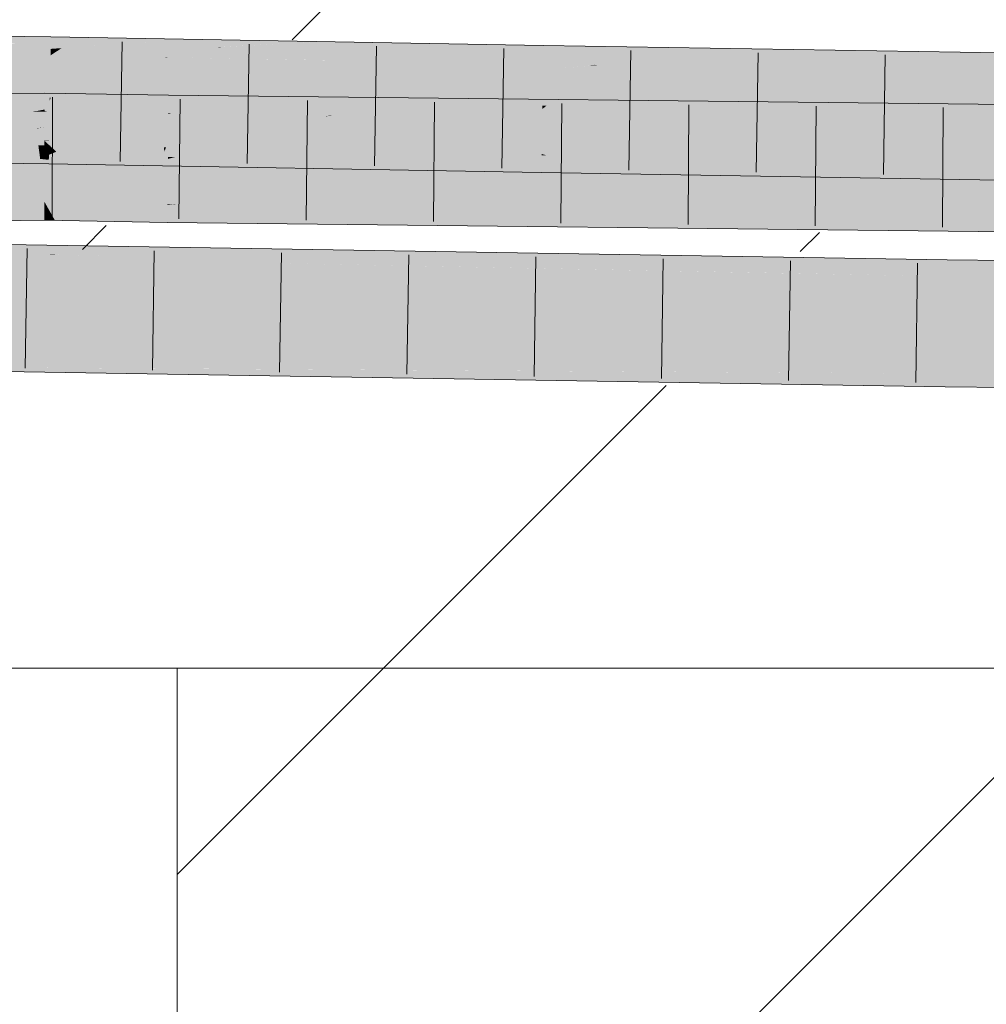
# Model space of a CAD drawing. Extents: x -620 to 300, y 62 to 1112.
# Tile 149 of 256: x 197.11 to 199.01, y 718.22 to 720.15. Entities that reach past the tile are written whole.
import ezdxf
from ezdxf.lldxf.tags import DXFTag

# ---------------------------------------------------------------- set-up
doc = ezdxf.new("R2010")
doc.units = 0
doc.layers.get('0').update_dxf_attribs({"lineweight": 13})
doc.layers.add('E_Detail_Linie_Text_Bem', color=7, linetype='Continuous', lineweight=13)
for name, color, linetype, lineweight, true_color in [('E_Detail_Wandschraffur', 7, 'Continuous', 5, 0xc0c0c0), ('E_Leerrohr 25-A06G9SFR8I', 7, 'Continuous', 9, 0xff8000), ('E_Leerrohr 25-Shading', 7, 'Continuous', 9, 0xff8000)]:
    doc.layers.add(name, color=color, linetype=linetype, lineweight=lineweight, true_color=true_color)
tags = doc.linetypes.add('fein_strichliert', pattern=[4, 1, -2, 1]).pattern_tags.tags
tags[8:9] = [DXFTag(74, 4), DXFTag(75, 0), DXFTag(340, '0'), DXFTag(46, 0.0), DXFTag(50, 0.0), DXFTag(44, 0.0), DXFTag(45, 0.0)]
tags[6:7] = [DXFTag(74, 4), DXFTag(75, 0), DXFTag(340, '0'), DXFTag(46, 0.0), DXFTag(50, 0.0), DXFTag(44, 0.0), DXFTag(45, 0.0)]
tags[4:5] = [DXFTag(74, 4), DXFTag(75, 0), DXFTag(340, '0'), DXFTag(46, 0.0), DXFTag(50, 0.0), DXFTag(44, 0.0), DXFTag(45, 0.0)]

# ---------------------------------------------------------------- blocks, each defined once
blk = doc.blocks.new('Shading-A06G9S0U8I', base_point=(171.703, 717.8628))
at = {"layer": 'E_Leerrohr 25-Shading', "color": 43, "true_color": 0xd7ab7f}
for points in [[(197.1671, 720.1137), (197.0227, 720.0847), (197.1668, 720.0956)], [(197.0436, 720.121), (197.0263, 720.1005), (197.1672, 720.1194), (197.1671, 720.1137)], [(197.0264, 720.0854), (197.1671, 720.1137), (197.0968, 720.1071)], [(197.1671, 720.1137), (197.1668, 720.0956), (197.2213, 720.1185), (197.1884, 720.0971)], [(197.2213, 720.1185), (197.1672, 720.1194), (197.1671, 720.1137)], [(197.2213, 720.1185), (197.1884, 720.0971), (197.4364, 720.1147)], [(197.6994, 720.1102), (197.4364, 720.1147), (197.2586, 720.0975), (197.2857, 720.104)], [(197.0227, 720.0847), (197.1666, 720.0829), (197.1668, 720.0956)], [(197.1943, 720.0824), (197.1884, 720.0971), (197.1666, 720.0829)], [(197.1668, 720.0956), (197.1666, 720.0829), (197.1884, 720.0971)], [(197.2857, 720.104), (197.1884, 720.0971), (197.2586, 720.0975)], [(197.1943, 720.0824), (197.1961, 720.0825), (197.1884, 720.0971), (197.2586, 720.0975)], [(197.5001, 720.0989), (197.4939, 720.0989), (197.3937, 720.0789), (197.1943, 720.0824)], [(197.1961, 720.0825), (197.4939, 720.0989), (197.2586, 720.0975)], [(197.6994, 720.1102), (197.2586, 720.0975), (197.4939, 720.0989)], [(197.3937, 720.0789), (197.9235, 720.1013), (197.5001, 720.0989)], [(197.3937, 720.0789), (197.3971, 720.0789), (197.9235, 720.1013), (197.9131, 720.1)], [(197.9131, 720.1), (197.3971, 720.0789), (197.8688, 720.094)], [(197.8688, 720.094), (197.3971, 720.0789), (197.7144, 720.0733)], [(197.5024, 720.0993), (197.4939, 720.0989), (197.5001, 720.0989)], [(197.5001, 720.0989), (197.6994, 720.1102), (197.5024, 720.0993)], [(197.5001, 720.0989), (197.9403, 720.1036), (197.6994, 720.1102), (197.9559, 720.1057)], [(197.9403, 720.1036), (197.5001, 720.0989), (197.9235, 720.1013)], [(198.1348, 720.1025), (197.8688, 720.094), (197.7162, 720.0732), (197.7144, 720.0733)], [(198.1348, 720.1025), (197.7162, 720.0732), (198.1345, 720.0842)], [(197.9509, 720.1015), (197.9131, 720.1), (198.1348, 720.1025), (197.8688, 720.094)], [(197.9131, 720.1), (197.9509, 720.1015), (197.9235, 720.1013)], [(197.9509, 720.1015), (198.0241, 720.1045), (197.9235, 720.1013), (197.9403, 720.1036)], [(197.9403, 720.1036), (198.0241, 720.1045), (197.9559, 720.1057)], [(197.9509, 720.1015), (198.1348, 720.1025), (198.0241, 720.1045)], [(198.1342, 720.066), (198.555, 720.0957), (198.1345, 720.0842)], [(198.5835, 720.0945), (198.555, 720.0957), (198.2359, 720.0643), (198.1342, 720.066)], [(198.555, 720.0957), (198.1348, 720.1025), (198.1345, 720.0842)], [(199.0352, 720.0749), (198.5835, 720.0945), (198.2449, 720.0641), (198.2359, 720.0643)], [(198.5909, 720.0952), (198.555, 720.0957), (198.5835, 720.0945)], [(199.0354, 720.0879), (198.5909, 720.0952), (199.0352, 720.0749), (198.5835, 720.0945)], [(197.7162, 720.0732), (198.1342, 720.066), (198.1345, 720.0842)], [(198.2449, 720.0641), (199.0349, 720.0513), (199.0352, 720.0749)], [(197.1249, 720.006), (196.9363, 719.9884), (197.0523, 719.9873), (196.9218, 719.9744)], [(197.1036, 720.0081), (196.9363, 719.9884), (197.1346, 720.0085), (197.1249, 720.006)], [(197.1549, 719.9975), (196.9829, 719.9697), (197.1549, 719.9839)], [(196.9853, 719.9701), (197.1549, 719.9975), (197.0523, 719.9873)], [(197.1549, 719.9975), (197.1549, 720.0088), (197.0523, 719.9873), (197.1249, 720.006)], [(197.1249, 720.006), (197.1549, 720.0088), (197.1346, 720.0085)], [(197.2821, 720.0065), (197.1549, 720.0088), (197.1549, 719.9975)], [(197.1549, 719.9975), (197.1549, 719.9839), (197.2821, 720.0065), (197.2094, 719.9869)], [(197.3985, 719.9972), (197.2094, 719.9869), (197.3983, 719.9831), (197.1595, 719.9734)], [(197.3119, 720.0059), (197.2821, 720.0065), (197.2108, 719.987), (197.2094, 719.9869)], [(197.3986, 720.0043), (197.3119, 720.0059), (197.3985, 719.9972), (197.2108, 719.987)], [(197.3985, 719.9972), (197.3983, 719.9831), (197.4989, 720.0032), (197.4482, 719.9854)], [(197.4989, 720.0032), (197.3986, 720.0043), (197.3985, 719.9972)], [(197.6012, 720.0021), (197.4989, 720.0032), (197.4953, 719.9876), (197.4482, 719.9854)], [(197.4784, 719.9853), (197.7686, 720.0003), (197.4953, 719.9876)], [(197.4784, 719.9853), (198.0346, 719.993), (197.7686, 720.0003), (198.0782, 719.9969)], [(197.7686, 720.0003), (197.6012, 720.0021), (197.4953, 719.9876)], [(198.0346, 719.993), (198.211, 719.9955), (198.0782, 719.9969)], [(197.1548, 719.9765), (197.1549, 719.9839), (197.1323, 719.9719), (196.9829, 719.9697)], [(197.1548, 719.9733), (197.1548, 719.9765), (197.1349, 719.9719), (197.1323, 719.9719)], [(197.2071, 719.9863), (197.2094, 719.9869), (197.1548, 719.9765), (197.1549, 719.9839)], [(197.1595, 719.9734), (197.2071, 719.9863), (197.1548, 719.9733), (197.1548, 719.9765)], [(197.3983, 719.9831), (197.1595, 719.9734), (197.3567, 719.9685), (197.1548, 719.9722)], [(197.3982, 719.9742), (197.3983, 719.9831), (197.3575, 719.9688)], [(197.8424, 719.9837), (197.3981, 719.9678), (197.9268, 719.9833), (197.7611, 719.9685)], [(197.3981, 719.9678), (197.8424, 719.9837), (197.4038, 719.9697)], [(197.4038, 719.9697), (197.4283, 719.9784), (197.3981, 719.9695), (197.3982, 719.9742)], [(197.4283, 719.9784), (197.4482, 719.9854), (197.3982, 719.9742), (197.3983, 719.9831)], [(197.4038, 719.9697), (197.8424, 719.9837), (197.4283, 719.9784), (197.4784, 719.9853)], [(197.4784, 719.9853), (197.4482, 719.9854), (197.4283, 719.9784)], [(197.4953, 719.9876), (197.4482, 719.9854), (197.4784, 719.9853)], [(197.8424, 719.9837), (197.9797, 719.9881), (197.4784, 719.9853), (198.0346, 719.993)], [(197.7611, 719.9685), (197.9833, 719.969), (197.9268, 719.9833), (198.6141, 719.9805)], [(197.9797, 719.9881), (197.8424, 719.9837), (197.9268, 719.9833)], [(198.9785, 719.9871), (198.211, 719.9955), (197.9268, 719.9833), (197.9797, 719.9881)], [(198.9785, 719.9871), (197.9268, 719.9833), (198.6141, 719.9805)], [(197.9797, 719.9881), (198.211, 719.9955), (198.0346, 719.993)], [(198.6141, 719.9805), (197.9833, 719.969), (199.3024, 719.9775), (199.1515, 719.9715)], [(198.9785, 719.9871), (198.6141, 719.9805), (199.4202, 719.9822), (199.3024, 719.9775)], [(197.1349, 719.9719), (197.1548, 719.9722), (197.1548, 719.9733)], [(197.1548, 719.9733), (197.1548, 719.9722), (197.1595, 719.9734)], [(197.3981, 719.9695), (197.3982, 719.9742), (197.3567, 719.9685), (197.3575, 719.9688)], [(197.3567, 719.9685), (197.3981, 719.9678), (197.3981, 719.9695)], [(197.3981, 719.9695), (197.3981, 719.9678), (197.4038, 719.9697)], [(197.7611, 719.9685), (197.3981, 719.9678), (197.7138, 719.9643)], [(197.7199, 719.9642), (197.9833, 719.969), (197.7138, 719.9643), (197.7611, 719.9685)], [(197.9833, 719.969), (197.7199, 719.9642), (199.1515, 719.9715), (199.1022, 719.9695)], [(199.1022, 719.9695), (197.7199, 719.9642), (198.6999, 719.9535)], [(200.1946, 719.9738), (199.1022, 719.9695), (198.7023, 719.9535), (198.6999, 719.9535)], [(200.1946, 719.9738), (198.7023, 719.9535), (200.1946, 719.9593)], [(198.7023, 719.9535), (200.1946, 719.9371), (200.1946, 719.9593)], [(197.02, 719.9047), (197.1444, 719.8932), (197.0133, 719.908), (197.1443, 719.8936)], [(197.0133, 719.908), (197.1443, 719.8936), (197.1426, 719.9064)], [(197.1444, 719.8932), (197.02, 719.9047), (197.1462, 719.8795), (197.0489, 719.8902)], [(197.1443, 719.8936), (197.1435, 719.9064), (197.1426, 719.9064)], [(197.1443, 719.8936), (197.1634, 719.8914), (197.1435, 719.9064), (197.1636, 719.9049)], [(197.1636, 719.9049), (197.1637, 719.9061), (197.1435, 719.9064)], [(197.1634, 719.8914), (197.2035, 719.8875), (197.1636, 719.9049), (197.1668, 719.9047)], [(197.1668, 719.9047), (197.1637, 719.9061), (197.1636, 719.9049)], [(197.3895, 719.9022), (197.1637, 719.9061), (197.3901, 719.8936)], [(197.3901, 719.8936), (197.1637, 719.9061), (197.3906, 719.8871), (197.1668, 719.9047)], [(197.3906, 719.8871), (197.1668, 719.9047), (197.392, 719.8691), (197.2035, 719.8875)], [(197.3901, 719.8936), (197.3935, 719.9021), (197.3895, 719.9022)], [(197.3901, 719.8936), (198.0157, 719.8636), (197.3935, 719.9021), (198.0157, 719.8649)], [(197.3935, 719.9021), (198.0157, 719.8649), (198.0149, 719.8912)], [(197.0489, 719.8902), (197.0882, 719.8704), (197.1632, 719.8776), (197.163, 719.8695)], [(197.1444, 719.8932), (197.1634, 719.8914), (197.1443, 719.8936)], [(197.1634, 719.8914), (197.1444, 719.8932), (197.1632, 719.8776), (197.1462, 719.8795)], [(197.1632, 719.8776), (197.2453, 719.868), (197.1634, 719.8914), (197.2035, 719.8875)], [(197.392, 719.8691), (197.2035, 719.8875), (197.3922, 719.8655), (197.2453, 719.868)], [(198.0157, 719.8636), (197.3901, 719.8936), (198.0159, 719.8589)], [(197.3906, 719.8871), (198.0159, 719.8589), (197.3901, 719.8936)], [(197.7439, 719.8594), (197.3906, 719.8871), (197.4361, 719.8647), (197.392, 719.8691)], [(197.3906, 719.8871), (197.7439, 719.8594), (198.0159, 719.8589), (198.016, 719.8546)], [(198.0157, 719.8649), (198.0163, 719.8912), (198.0149, 719.8912)], [(198.0157, 719.8649), (198.1307, 719.8581), (198.0163, 719.8912), (198.1312, 719.8867)], [(198.1312, 719.8867), (198.1312, 719.8892), (198.0163, 719.8912)], [(198.1307, 719.8581), (198.261, 719.8505), (198.1312, 719.8867), (198.1411, 719.8863)], [(198.1411, 719.8863), (198.1312, 719.8892), (198.1312, 719.8867)], [(198.1312, 719.8892), (198.1411, 719.8863), (199.0322, 719.8745), (199.0319, 719.8521)], [(198.1411, 719.8863), (198.261, 719.8505), (199.0319, 719.8521), (199.0317, 719.838)], [(197.163, 719.8695), (197.2453, 719.868), (197.1632, 719.8776)], [(197.4361, 719.8647), (197.392, 719.8691), (197.3922, 719.8655)], [(198.0157, 719.8636), (198.1307, 719.8581), (198.0157, 719.8649)], [(198.1306, 719.8526), (198.1307, 719.8581), (198.0159, 719.8589), (198.0157, 719.8636)], [(198.016, 719.8546), (198.1306, 719.8526), (198.0159, 719.8589)], [(198.1306, 719.8526), (198.261, 719.8505), (198.1307, 719.8581)], [(197.1544, 719.7918), (197.1544, 719.7954), (196.925, 719.7922)], [(196.9395, 719.7877), (197.1544, 719.783), (196.925, 719.7922), (197.1544, 719.7918)], [(197.1544, 719.7729), (197.1544, 719.783), (196.9617, 719.7807), (196.9395, 719.7877)], [(197.1825, 719.7906), (197.1544, 719.7954), (197.1565, 719.7917)], [(197.1565, 719.7917), (197.1544, 719.7954), (197.1544, 719.7918)], [(197.1825, 719.7906), (197.396, 719.7819), (197.1544, 719.7954), (197.3961, 719.7894)], [(197.3961, 719.7894), (197.3961, 719.791), (197.1544, 719.7954)], [(197.1544, 719.783), (197.1617, 719.7825), (197.1544, 719.7918), (197.1565, 719.7917)], [(197.1544, 719.7729), (197.1678, 719.7718), (197.1544, 719.783), (197.1617, 719.7825)], [(197.1617, 719.7825), (197.2682, 719.7761), (197.1565, 719.7917), (197.1825, 719.7906)], [(197.3958, 719.7683), (197.396, 719.7819), (197.2682, 719.7761), (197.1825, 719.7906)], [(197.396, 719.7819), (197.5008, 719.7786), (197.3961, 719.7894), (197.4121, 719.7891)], [(197.6044, 719.786), (197.3961, 719.791), (197.4121, 719.7891)], [(200.1945, 719.7604), (197.3961, 719.791), (200.1945, 719.7441), (197.6044, 719.786)], [(197.4121, 719.7891), (197.3961, 719.791), (197.3961, 719.7894)], [(200.1945, 719.7238), (197.6044, 719.786), (197.5008, 719.7786), (197.4121, 719.7891)], [(197.6044, 719.786), (200.1945, 719.7238), (200.1945, 719.7441)], [(196.9617, 719.7807), (196.9958, 719.7701), (197.1544, 719.7729), (197.1544, 719.7605)], [(196.9958, 719.7701), (197.0372, 719.7571), (197.1544, 719.7605), (197.1543, 719.7588)], [(197.1544, 719.7605), (197.1753, 719.7584), (197.1544, 719.7729), (197.1678, 719.7718)], [(197.3957, 719.7544), (197.2682, 719.7761), (197.1678, 719.7718), (197.1617, 719.7825)], [(197.1678, 719.7718), (197.1753, 719.7584), (197.3844, 719.7546)], [(197.3957, 719.7544), (197.1678, 719.7718), (197.3844, 719.7546)], [(197.2682, 719.7761), (197.3957, 719.7544), (197.3958, 719.7683)], [(197.3957, 719.7544), (197.7365, 719.7507), (197.3958, 719.7683)], [(197.3958, 719.7683), (197.7365, 719.7507), (197.396, 719.7819), (197.5008, 719.7786)], [(197.5008, 719.7786), (197.7365, 719.7507), (198.7092, 719.74)], [(200.1945, 719.7238), (197.5008, 719.7786), (198.7092, 719.74)], [(197.1543, 719.7588), (197.1753, 719.7584), (197.1544, 719.7605)], [(197.0787, 719.7049), (197.0786, 719.699), (197.2278, 719.709), (197.1908, 719.7005)], [(197.2278, 719.709), (197.0788, 719.7114), (197.0787, 719.7049)], [(197.2278, 719.709), (197.1908, 719.7005), (197.4947, 719.7047)], [(197.1405, 719.689), (197.1511, 719.6914), (197.0784, 719.6855), (197.0785, 719.6923)], [(197.1191, 719.6841), (197.1405, 719.689), (197.0784, 719.6849), (197.0784, 719.6855)], [(197.1908, 719.7005), (197.0786, 719.699), (197.1619, 719.6939), (197.0785, 719.694)], [(197.1619, 719.6939), (197.0785, 719.694), (197.1511, 719.6914), (197.0785, 719.6923)], [(197.5151, 719.6763), (197.1708, 719.6907), (197.1191, 719.6841), (197.1405, 719.689)], [(197.1708, 719.6907), (197.1536, 719.6914), (197.1405, 719.689), (197.1511, 719.6914)], [(198.2211, 719.6788), (197.1619, 719.6939), (197.1511, 719.6914)], [(197.1536, 719.6914), (197.3935, 719.6874), (198.2211, 719.6788), (197.9998, 719.678)], [(197.1768, 719.691), (197.1536, 719.6914), (197.1708, 719.6907)], [(197.8259, 719.6935), (197.1908, 719.7005), (197.1619, 719.6939)], [(198.2211, 719.6788), (198.9279, 719.6814), (197.1619, 719.6939), (197.8259, 719.6935)], [(197.9673, 719.6779), (197.1768, 719.691), (197.5151, 719.6763), (197.1708, 719.6907)], [(197.4947, 719.7047), (197.1908, 719.7005), (198.1943, 719.6933), (197.8259, 719.6935)], [(197.3935, 719.6874), (197.9673, 719.6779), (197.9998, 719.678)], [(197.8259, 719.6935), (198.9279, 719.6814), (198.1943, 719.6933)], [(197.0784, 719.6849), (197.0782, 719.6747), (197.1191, 719.6841)], [(197.4405, 719.6778), (197.1191, 719.6841), (197.3702, 719.6758), (197.0782, 719.6747)], [(197.3702, 719.6758), (197.0782, 719.6747), (197.2402, 719.6721)], [(197.2402, 719.6721), (197.7839, 719.6646), (197.2798, 719.6733)], [(197.2402, 719.6721), (198.328, 719.6545), (197.7839, 719.6646), (198.3632, 719.6545)], [(197.2798, 719.6733), (197.5929, 719.6678), (197.3702, 719.6758), (197.6379, 719.6685)], [(197.5151, 719.6763), (197.4405, 719.6778), (197.3702, 719.6758)], [(197.3702, 719.6758), (197.6379, 719.6685), (197.5151, 719.6763), (197.7938, 719.6708)], [(198.9276, 719.6591), (197.9673, 719.6779), (198.9274, 719.6486), (197.5151, 719.6763)], [(197.5929, 719.6678), (197.7839, 719.6646), (197.6379, 719.6685)], [(197.7938, 719.6708), (197.6379, 719.6685), (198.4925, 719.6547), (197.7839, 719.6646)], [(197.7938, 719.6708), (198.4925, 719.6547), (198.6129, 719.6547)], [(197.9673, 719.6779), (198.9276, 719.6621), (197.9998, 719.678), (198.9276, 719.6638)], [(197.9673, 719.6779), (198.9276, 719.6591), (198.4793, 719.6695)], [(198.9276, 719.6638), (198.9277, 719.6705), (197.9998, 719.678), (198.2211, 719.6788)], [(198.9277, 719.6705), (198.9279, 719.6814), (198.2211, 719.6788)], [(198.9276, 719.6591), (198.9276, 719.6621), (198.4793, 719.6695)], [(200.5261, 719.6472), (200.5262, 719.6588), (198.9276, 719.6638), (198.9277, 719.6705)], [(200.5262, 719.6588), (200.5262, 719.6637), (198.9277, 719.6705), (198.9279, 719.6814)], [(197.7839, 719.6646), (198.3632, 719.6545), (198.4925, 719.6547)], [(198.328, 719.6545), (198.9274, 719.6448), (198.3632, 719.6545)], [(198.3632, 719.6545), (198.9274, 719.6448), (198.4925, 719.6547), (198.9274, 719.6486)], [(198.4925, 719.6547), (198.9274, 719.6486), (198.6129, 719.6547)], [(200.5261, 719.6321), (198.9276, 719.6591), (200.526, 719.6271), (198.9274, 719.6486)], [(198.9274, 719.6486), (198.9274, 719.6448), (200.526, 719.6271)], [(200.5261, 719.6472), (198.9276, 719.6638), (200.1948, 719.6497)], [(200.2193, 719.6495), (198.9276, 719.6638), (200.5261, 719.6427), (198.9276, 719.6621)], [(200.5261, 719.6427), (198.9276, 719.6621), (200.5261, 719.6321), (198.9276, 719.6591)], [(198.4355, 719.476), (197.0754, 719.498), (197.0753, 719.4878)], [(197.075, 719.4694), (198.4355, 719.476), (197.0753, 719.4878)], [(198.4355, 719.476), (197.075, 719.4694), (197.477, 719.4669)], [(198.4355, 719.476), (197.477, 719.4669), (198.9249, 719.468), (198.9248, 719.4576)], [(197.0748, 719.4614), (198.9244, 719.4314), (197.075, 719.4694), (198.9248, 719.4576)], [(198.9244, 719.4314), (200.0692, 719.4554), (198.9248, 719.4576)], [(198.9244, 719.4314), (200.5248, 719.4137), (200.0692, 719.4554), (200.525, 719.4503)], [(200.0692, 719.4554), (198.9249, 719.468), (198.9248, 719.4576)]]:
    blk.add_solid(points, dxfattribs=at)
at = {"layer": 'E_Leerrohr 25-Shading', "color": 31, "true_color": 0xfabd7f}
for points in [[(197.1665, 720.0757), (197.0178, 720.0395), (197.1658, 720.0355), (197.0143, 720.0068)], [(197.0227, 720.0847), (197.0178, 720.0395), (197.1666, 720.0829), (197.1665, 720.0757)], [(197.1665, 720.0757), (197.1658, 720.0355), (197.1943, 720.0824), (197.1796, 720.0381)], [(197.1943, 720.0824), (197.1666, 720.0829), (197.1665, 720.0757)], [(197.3937, 720.0789), (197.1943, 720.0824), (197.3892, 720.0773), (197.1796, 720.0381)], [(197.3971, 720.0789), (197.1796, 720.0381), (197.7162, 720.0732), (197.5301, 720.0483)], [(197.3971, 720.0789), (197.3937, 720.0789), (197.3892, 720.0773)], [(197.5301, 720.0483), (198.1342, 720.066), (197.7162, 720.0732)], [(198.134, 720.0546), (198.1342, 720.066), (197.3869, 719.9906), (197.1651, 719.9945)], [(198.1342, 720.066), (197.5301, 720.0483), (197.1651, 719.9945), (197.1669, 719.9997)], [(197.3869, 719.9906), (198.0137, 719.9797), (198.134, 720.0546), (198.1328, 719.984)], [(198.134, 720.0546), (198.1328, 719.984), (198.2449, 720.0641), (198.1415, 719.9843)], [(198.134, 720.0546), (198.2234, 720.0623), (198.1342, 720.066), (198.2359, 720.0643)], [(198.2449, 720.0641), (198.1415, 719.9843), (199.0349, 720.0513), (199.0344, 720.0175)], [(198.2234, 720.0623), (198.2449, 720.0641), (198.2359, 720.0643)], [(197.1658, 720.0355), (197.0143, 720.0068), (197.1318, 719.9949), (197.0132, 719.9964)], [(197.1658, 720.0355), (197.1318, 719.9949), (197.1652, 719.9995)], [(197.1796, 720.0381), (197.1658, 720.0355), (197.1669, 719.9997), (197.1652, 719.9995)], [(197.5301, 720.0483), (197.1796, 720.0381), (197.1669, 719.9997)], [(198.1415, 719.9843), (198.1327, 719.9776), (199.0344, 720.0175), (199.0336, 719.9629)], [(197.0132, 719.9964), (197.0132, 719.9611), (197.1318, 719.9949), (197.1361, 719.9623)], [(197.1318, 719.9949), (197.1651, 719.9945), (197.1652, 719.9995)], [(197.1652, 719.9995), (197.1651, 719.9945), (197.1669, 719.9997)], [(197.1318, 719.9949), (197.136, 719.9628), (197.1651, 719.9945), (197.1646, 719.9623)], [(197.1651, 719.9945), (197.1646, 719.9623), (197.3869, 719.9906), (197.3893, 719.9583)], [(198.0137, 719.9797), (197.3869, 719.9906), (198.0137, 719.978), (197.3871, 719.9876)], [(198.0137, 719.978), (197.3871, 719.9876), (198.0145, 719.9508), (197.3893, 719.9583)], [(198.0137, 719.9797), (198.1327, 719.9776), (198.1328, 719.984)], [(198.1325, 719.9627), (198.1327, 719.9776), (198.0142, 719.9638), (198.0137, 719.9797)], [(199.0334, 719.9548), (199.0336, 719.9629), (198.1325, 719.9627), (198.1327, 719.9776)], [(198.1328, 719.984), (198.1327, 719.9776), (198.1415, 719.9843)], [(197.1349, 719.9719), (196.9829, 719.9697), (196.9704, 719.9384), (196.9609, 719.9382)], [(197.1349, 719.9719), (196.9735, 719.939), (197.1548, 719.9722), (196.975, 719.939)], [(197.1342, 719.9392), (197.1548, 719.9415), (196.975, 719.939), (197.1548, 719.9722)], [(197.0132, 719.9611), (197.0133, 719.908), (197.1361, 719.9623), (197.1435, 719.9064)], [(197.1646, 719.9623), (197.136, 719.9628), (197.1642, 719.9392), (197.1391, 719.9392)], [(197.3567, 719.9685), (197.1548, 719.9722), (197.1548, 719.9415)], [(197.2445, 719.9376), (197.3567, 719.9685), (197.1548, 719.9392), (197.1548, 719.9415)], [(197.3893, 719.9583), (197.1646, 719.9623), (197.3907, 719.9389), (197.1642, 719.9392)], [(197.2815, 719.937), (197.3567, 719.9685), (197.2445, 719.9376)], [(197.3981, 719.9678), (197.3567, 719.9685), (197.391, 719.935), (197.2815, 719.937)], [(198.0145, 719.9508), (197.3893, 719.9583), (198.0153, 719.9239), (197.391, 719.935)], [(197.3981, 719.9678), (197.391, 719.935), (197.3978, 719.9356)], [(197.7199, 719.9642), (197.3978, 719.9356), (197.5127, 719.9097), (197.3975, 719.9116)], [(197.3981, 719.9678), (197.3978, 719.9356), (197.6938, 719.9619)], [(197.3981, 719.9678), (197.6938, 719.9619), (197.7138, 719.9643), (197.7054, 719.963)], [(198.0153, 719.9261), (198.7023, 719.9535), (197.5975, 719.9321), (197.7199, 719.9642)], [(197.7054, 719.963), (197.7199, 719.9642), (197.7138, 719.9643)], [(198.1321, 719.9378), (198.1325, 719.9627), (198.0149, 719.938), (198.0142, 719.9638)], [(198.1321, 719.9378), (199.0332, 719.937), (198.1325, 719.9627), (199.0334, 719.9548)], [(196.9465, 719.9177), (197.1342, 719.9392), (196.9595, 719.9362), (196.975, 719.939)], [(196.9933, 719.9173), (197.1391, 719.9392), (196.9465, 719.9177), (197.1342, 719.9392)], [(197.1547, 719.9159), (197.1548, 719.9415), (196.9975, 719.9179)], [(197.1391, 719.9392), (197.1548, 719.9415), (197.1342, 719.9392)], [(197.1391, 719.9392), (197.1435, 719.9064), (197.1642, 719.9392), (197.1637, 719.9061)], [(197.1649, 719.9157), (197.2445, 719.9376), (197.1547, 719.9159), (197.1548, 719.9392)], [(197.1642, 719.9392), (197.1637, 719.9061), (197.3907, 719.9389), (197.3935, 719.9021)], [(197.2476, 719.9228), (197.2815, 719.937), (197.1649, 719.9157), (197.2445, 719.9376)], [(198.7023, 719.9535), (197.9482, 719.9235), (200.1946, 719.9371), (197.9483, 719.9108)], [(198.0149, 719.938), (198.0152, 719.9271), (198.1321, 719.9378), (198.1319, 719.9272)], [(198.1319, 719.9272), (199.0331, 719.9288), (198.1321, 719.9378), (199.0332, 719.937)], [(197.2282, 719.9146), (197.2476, 719.9228), (197.1649, 719.9157)], [(197.3975, 719.9116), (197.3978, 719.9356), (197.2282, 719.9146), (197.2476, 719.9228)], [(197.2815, 719.937), (197.2476, 719.9228), (197.391, 719.935)], [(197.391, 719.935), (197.3935, 719.9021), (198.0153, 719.9239), (198.0163, 719.8912)], [(197.9482, 719.9235), (197.4963, 719.9055), (197.9483, 719.9108)], [(197.5774, 719.9087), (198.0153, 719.9261), (197.5127, 719.9097), (197.5975, 719.9321)], [(200.1945, 719.8881), (200.1946, 719.9371), (197.9484, 719.8843), (197.9483, 719.9108)], [(198.1319, 719.9272), (198.0152, 719.9271), (198.1318, 719.9244), (198.0153, 719.9261)], [(198.0153, 719.9261), (198.0163, 719.8912), (198.1318, 719.9244), (198.1312, 719.8892)], [(198.1318, 719.9244), (198.1312, 719.8892), (199.0328, 719.9122), (199.0322, 719.8745)], [(198.1319, 719.9272), (198.1318, 719.9244), (199.0331, 719.9288), (199.0328, 719.9122)], [(197.1547, 719.9149), (196.9285, 719.8918), (197.1546, 719.8928), (196.9205, 719.8804)], [(197.1547, 719.9149), (196.9408, 719.9094), (196.9285, 719.8918)], [(197.1547, 719.9149), (197.1547, 719.9159), (196.9408, 719.9094), (196.9975, 719.9179)], [(197.178, 719.8936), (197.1547, 719.9149), (197.1546, 719.8928)], [(197.3974, 719.9015), (197.178, 719.8936), (197.3972, 719.8833), (197.1546, 719.8838)], [(197.1547, 719.9159), (197.1547, 719.9149), (197.1649, 719.9157)], [(197.178, 719.8936), (197.2282, 719.9146), (197.1547, 719.9149), (197.1649, 719.9157)], [(197.3974, 719.9015), (197.3975, 719.9116), (197.178, 719.8936), (197.2282, 719.9146)], [(197.4963, 719.9055), (197.3974, 719.9015), (197.4123, 719.8834), (197.3972, 719.8833)], [(197.3975, 719.9116), (197.3974, 719.9015), (197.5127, 719.9097), (197.4963, 719.9055)], [(197.9483, 719.9108), (197.4963, 719.9055), (197.9484, 719.8843), (197.4123, 719.8834)], [(197.5127, 719.9097), (197.4963, 719.9055), (197.5774, 719.9087)], [(196.9205, 719.8804), (197.1546, 719.8838), (197.1546, 719.8928)], [(197.1544, 719.7954), (197.1546, 719.8838), (196.925, 719.7922), (196.9205, 719.8804)], [(197.3961, 719.791), (197.3971, 719.8794), (197.1544, 719.7954), (197.1546, 719.8838)], [(197.1546, 719.8928), (197.1546, 719.8838), (197.178, 719.8936)], [(197.1546, 719.8838), (197.3971, 719.8794), (197.3972, 719.8833)], [(197.7853, 719.884), (197.4123, 719.8834), (197.7853, 719.8751), (197.3971, 719.8794)], [(197.3972, 719.8833), (197.3971, 719.8794), (197.4123, 719.8834)], [(198.8018, 719.864), (198.8016, 719.8857), (197.7853, 719.8751), (197.7853, 719.884)], [(200.1945, 719.8881), (198.8016, 719.8857), (200.1945, 719.8488), (198.8018, 719.864)], [(200.1945, 719.7604), (200.1945, 719.8488), (197.3961, 719.791), (197.3971, 719.8794)], [(197.0778, 719.6498), (197.0771, 719.6016), (197.2402, 719.6721), (197.1084, 719.603)], [(197.2402, 719.6721), (197.0782, 719.6747), (197.0778, 719.6498)], [(197.2402, 719.6721), (197.1084, 719.603), (198.328, 719.6545)], [(197.1084, 719.603), (198.9274, 719.6448), (198.328, 719.6545)], [(197.1084, 719.603), (197.0768, 719.5864), (198.9274, 719.6448), (198.9261, 719.5564)], [(200.5255, 719.5387), (200.526, 719.6271), (198.9261, 719.5564), (198.9274, 719.6448)], [(197.0771, 719.6016), (197.0768, 719.5864), (197.1084, 719.603)], [(198.6942, 719.5491), (198.9261, 719.5564), (197.0764, 719.5619), (197.0768, 719.5816)], [(198.9261, 719.5564), (197.0768, 719.5864), (197.0768, 719.5816)], [(197.0764, 719.5619), (197.0758, 719.5209), (198.6942, 719.5491), (197.8123, 719.5212)], [(198.926, 719.5472), (198.9261, 719.5564), (198.6942, 719.5491)], [(200.5255, 719.5387), (198.9261, 719.5564), (198.926, 719.5472)], [(198.9257, 719.5217), (198.926, 719.5472), (197.8123, 719.5212), (198.6942, 719.5491)], [(200.2289, 719.5256), (200.5255, 719.5387), (198.9257, 719.5217), (198.926, 719.5472)], [(197.0758, 719.5209), (197.0754, 719.498), (197.8123, 719.5212)], [(197.8123, 719.5212), (197.0754, 719.498), (198.9251, 719.4806), (198.4355, 719.476)], [(197.8123, 719.5212), (198.9251, 719.4806), (198.9257, 719.5217)], [(198.9257, 719.5217), (198.9251, 719.4806), (200.2289, 719.5256), (199.317, 719.4854)], [(198.4355, 719.476), (198.9249, 719.468), (198.9251, 719.4806)], [(199.317, 719.4854), (198.9249, 719.468), (200.5251, 719.4645), (200.0692, 719.4554)], [(198.9251, 719.4806), (198.9249, 719.468), (199.317, 719.4854)]]:
    blk.add_solid(points, dxfattribs=at)
blk = doc.blocks.new('Referenz-A06G9SFX8I')
at = {"layer": 'E_Detail_Linie_Text_Bem', "linetype": 'Continuous', "ltscale": 0.13}
for p, q in [((201.6384, 718.8785), (189.8384, 718.8785)), ((199.9154, 718.8785), (197.4154, 718.8785)), ((197.4154, 718.8785), (197.4154, 678.8785))]:
    blk.add_line(p, q, dxfattribs=at)
at = {"layer": 'E_Detail_Wandschraffur', "linetype": 'fein_strichliert', "ltscale": 0.13}
for p, q in [((197.6413, 720.1135), (198.9063, 721.3785)), ((197.2293, 719.7015), (197.2762, 719.7484)), ((197.4154, 717.0592), (199.2347, 718.8785))]:
    blk.add_line(p, q, dxfattribs=at)
at = {"layer": 'E_Detail_Wandschraffur', "linetype": 'ByBlock', "ltscale": 0.13}
for p, q in [((198.6397, 719.6977), (198.6771, 719.7351)), ((197.8205, 718.8785), (198.376, 719.434)), ((197.4154, 718.4734), (197.8205, 718.8785))]:
    blk.add_line(p, q, dxfattribs=at)
at = {"layer": 'E_Leerrohr 25-A06G9SFR8I', "linetype": 'Continuous', "ltscale": 0.13}
for p, q in [((197.1672, 720.1195), (197.0129, 720.1214)), ((198.1348, 720.1026), (197.1672, 720.1195)), ((197.3071, 720.1095), (197.3032, 719.8746)), ((197.5571, 720.1052), (197.5531, 719.8702)), ((197.807, 720.1008), (197.8031, 719.8658)), ((198.057, 720.0964), (198.053, 719.8615)), ((199.0354, 720.0879), (198.1348, 720.1026)), ((198.3069, 720.0923), (198.303, 719.8573)), ((198.5568, 720.0882), (198.5531, 719.8532)), ((198.8067, 720.0841), (198.8031, 719.8491)), ((197.1549, 720.0088), (196.9141, 720.0053)), ((197.3986, 720.0044), (197.1549, 720.0088)), ((197.1705, 720.001), (197.1698, 719.766)), ((200.1946, 719.9738), (197.3986, 720.0044)), ((197.4214, 719.9966), (197.4187, 719.7616)), ((197.6713, 719.9939), (197.6688, 719.7589)), ((197.9212, 719.9911), (197.9189, 719.7562)), ((198.171, 719.9884), (198.169, 719.7534)), ((198.4209, 719.9857), (198.4191, 719.7507)), ((198.6708, 719.9829), (198.6692, 719.7479)), ((198.9206, 719.9802), (198.9193, 719.7452)), ((197.163, 719.8695), (197.0134, 719.8714)), ((198.1306, 719.8526), (197.163, 719.8695)), ((199.0317, 719.8379), (198.1306, 719.8526)), ((197.1544, 719.7588), (196.9268, 719.7556)), ((197.3957, 719.7544), (197.1544, 719.7588)), ((200.1945, 719.7238), (197.3957, 719.7544)), ((198.9279, 719.6814), (197.0788, 719.7114)), ((197.1204, 719.7032), (197.1167, 719.4682)), ((197.3704, 719.6991), (197.3667, 719.4642)), ((197.6203, 719.6951), (197.6167, 719.4601)), ((197.8703, 719.691), (197.8667, 719.4561)), ((198.1202, 719.687), (198.1167, 719.452)), ((198.3701, 719.6829), (198.3667, 719.448)), ((198.6201, 719.6789), (198.6167, 719.4439)), ((198.87, 719.6748), (198.8667, 719.4398)), ((200.5262, 719.6637), (198.9279, 719.6814)), ((198.9244, 719.4314), (197.0748, 719.4614)), ((200.5248, 719.4137), (198.9244, 719.4314))]:
    blk.add_line(p, q, dxfattribs=at)

msp = doc.modelspace()

# ---------------------------------------------------------------- block references
at = {"color": 8, "lineweight": 25, "ltscale": 0.25, "true_color": 0x808080}
msp.add_blockref('Referenz-A06G9SFX8I', (0, 0), dxfattribs=at)
msp.add_blockref('Shading-A06G9S0U8I', (171.703, 717.8628))

doc.saveas('drawing.dxf')
